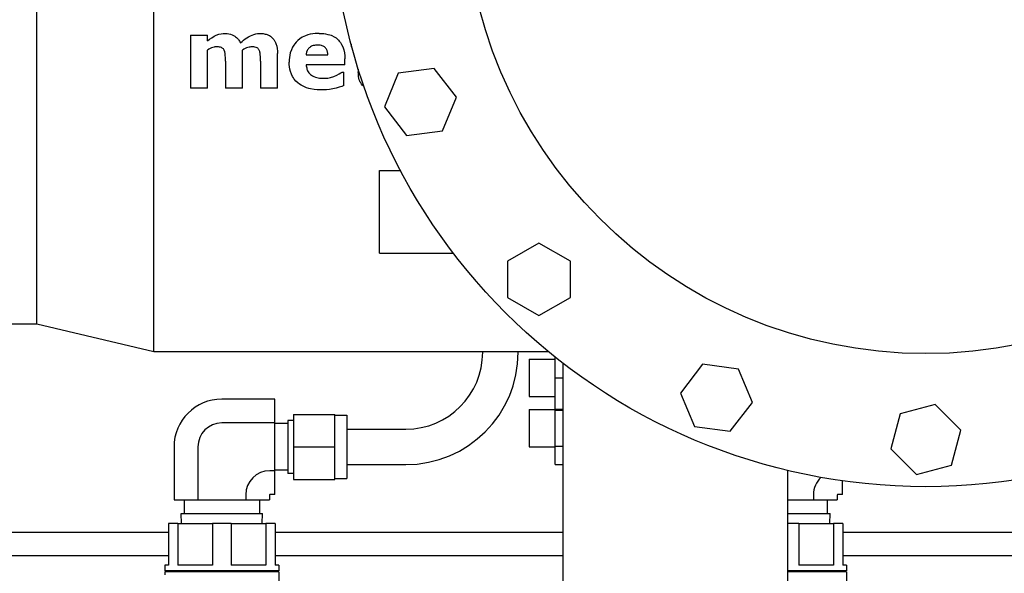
# Model space of a CAD drawing. Header units: inches. Extents: x 5 to 1128, y -85 to 748.
# Tile 109 of 256: x 210 to 220, y 194 to 200. Entities that reach past the tile are written whole.
import ezdxf

# ---------------------------------------------------------------- set-up
doc = ezdxf.new("R2010")
doc.units = ezdxf.units.IN
doc.header["$LTSCALE"] = 32
doc.header["$MEASUREMENT"] = 0
doc.layers.add('Visible (ANSI)', color=7, linetype='Continuous', lineweight=30)

msp = doc.modelspace()

# ---------------------------------------------------------------- linework, layer by layer
at = {"layer": 'Visible (ANSI)'}
for p, q in [((211.31937, 196.20785), (211.31937, 202.52585)), ((210.08137, 196.49935), (210.08137, 202.23435)), ((211.70467, 199.55198), (211.70467, 198.99185)), ((211.70467, 199.55198), (211.88505, 199.55198)), ((211.88505, 199.49324), (211.88505, 199.55198)), ((211.88505, 198.99185), (211.88505, 199.39459)), ((212.2553, 198.99185), (212.2553, 199.39459)), ((213.40404, 199.45652), (213.40404, 199.42856)), ((213.41148, 199.42856), (213.40404, 199.42856)), ((212.62556, 198.99185), (212.62556, 199.35869)), ((212.92876, 199.34312), (213.1572, 199.34312)), ((213.33758, 199.23869), (213.33758, 199.30188)), ((212.07492, 199.27577), (212.07492, 198.99185)), ((212.44518, 199.27577), (212.44518, 198.99185)), ((213.33758, 199.23869), (212.92935, 199.23869)), ((213.47999, 199.19222), (213.47999, 199.16303)), ((214.28274, 199.20044), (213.90266, 199.1504)), ((214.51611, 198.8963), (214.28274, 199.20044)), ((213.30821, 199.16274), (213.32809, 199.16274)), ((213.32809, 199.01915), (213.32809, 199.16274)), ((213.90266, 199.1504), (213.75595, 198.79622)), ((211.88505, 198.99185), (211.70467, 198.99185)), ((212.2553, 198.99185), (212.07492, 198.99185)), ((212.62556, 198.99185), (212.44518, 198.99185)), ((214.36941, 198.54212), (214.51611, 198.8963)), ((213.75595, 198.79622), (213.98933, 198.49208)), ((213.98933, 198.49208), (214.36941, 198.54212)), ((213.70226, 198.12067), (213.92577, 198.12067)), ((213.70226, 197.24567), (213.70226, 198.12067)), ((215.38926, 197.35403), (215.05726, 197.16235)), ((215.72126, 197.16235), (215.38926, 197.35403)), ((213.70226, 197.24567), (214.48607, 197.24567)), ((215.05726, 197.16235), (215.05726, 196.77899)), ((215.72126, 196.77899), (215.72126, 197.16235)), ((215.05726, 196.77899), (215.38926, 196.58731)), ((215.38926, 196.58731), (215.72126, 196.77899)), ((208.88737, 196.49935), (210.08137, 196.49935)), ((210.08137, 196.49935), (211.31937, 196.20785)), ((211.31937, 196.20785), (215.48721, 196.20785)), ((214.7946, 196.19867), (214.7946, 196.20785)), ((215.1696, 196.19867), (215.1696, 196.20785)), ((215.28537, 196.12585), (215.28537, 196.12579)), ((215.28537, 196.12585), (215.56137, 196.12585)), ((215.28537, 196.12579), (215.28537, 195.73179)), ((215.28537, 196.12579), (215.56137, 196.12579)), ((215.56137, 195.92879), (215.56137, 196.14779)), ((215.63976, 196.08629), (215.63976, 193.37067)), ((217.11815, 196.07162), (216.88477, 195.76748)), ((217.49823, 196.02158), (217.11815, 196.07162)), ((217.64493, 195.6674), (217.49823, 196.02158)), ((215.56137, 195.59679), (215.56137, 195.92879)), ((215.56137, 195.92879), (215.63976, 195.92879)), ((216.88477, 195.76748), (217.03148, 195.4133)), ((212.59726, 195.70385), (212.03723, 195.70385)), ((212.59726, 195.45126), (212.59726, 195.70385)), ((215.28537, 195.73179), (215.56137, 195.73179)), ((217.41156, 195.36326), (217.64493, 195.6674)), ((219.57648, 195.64766), (219.20619, 195.54844)), ((219.84756, 195.37659), (219.57648, 195.64766)), ((212.7941, 195.54267), (212.7941, 195.19867)), ((212.7941, 195.54267), (213.23112, 195.54267)), ((213.23112, 195.19867), (213.23112, 195.54267)), ((215.28537, 195.59396), (215.28537, 195.19996)), ((215.28537, 195.59396), (215.56137, 195.59396)), ((215.56137, 195.59679), (215.63976, 195.59679)), ((215.56137, 195.58864), (215.56137, 195.59679)), ((215.56137, 195.20528), (215.56137, 195.58864)), ((215.56137, 195.58864), (215.63976, 195.58864)), ((219.20619, 195.54844), (219.10697, 195.17814)), ((212.59726, 195.45126), (212.03723, 195.45126)), ((212.59726, 194.94608), (212.59726, 195.45126)), ((212.73505, 195.44617), (212.59726, 195.44617)), ((212.73505, 195.47927), (212.73505, 194.91807)), ((212.7941, 195.47927), (212.73505, 195.47927)), ((213.23112, 195.53267), (213.3571, 195.53267)), ((213.3571, 195.53267), (213.3571, 194.86467)), ((213.3571, 195.38617), (213.9821, 195.38617)), ((217.03148, 195.4133), (217.41156, 195.36326)), ((219.74834, 195.00629), (219.84756, 195.37659)), ((211.53192, 195.19854), (211.53192, 194.63867)), ((211.78451, 195.19854), (211.78451, 194.63867)), ((212.7941, 195.19867), (212.7941, 194.85467)), ((212.7941, 195.19867), (213.23112, 195.19867)), ((213.23112, 194.85467), (213.23112, 195.19867)), ((215.28537, 195.19996), (215.56137, 195.19996)), ((215.56137, 195.0136), (215.56137, 195.20528)), ((215.56137, 195.20528), (215.63976, 195.20528)), ((219.10697, 195.17814), (219.37804, 194.90707)), ((215.56137, 195.0136), (215.63976, 195.0136)), ((212.59726, 194.94608), (212.5432, 194.94608)), ((212.73505, 194.95117), (212.59726, 194.95117)), ((212.59726, 194.69349), (212.59726, 194.94608)), ((212.7941, 194.91807), (212.73505, 194.91807)), ((213.3571, 195.01117), (213.9821, 195.01117)), ((218.01476, 194.95031), (218.01476, 193.37067)), ((219.37804, 194.90707), (219.74834, 195.00629)), ((212.7941, 194.85467), (213.23112, 194.85467)), ((213.23112, 194.86467), (213.3571, 194.86467)), ((218.59726, 194.69349), (218.59726, 194.83962)), ((211.53192, 194.63867), (211.78451, 194.63867)), ((211.64076, 194.63867), (211.64076, 194.49567)), ((211.78451, 194.63867), (212.28982, 194.63867)), ((212.28982, 194.6927), (212.28982, 194.63867)), ((212.28982, 194.63867), (212.54241, 194.63867)), ((212.43376, 194.63867), (212.43376, 194.49567)), ((212.54241, 194.6927), (212.54241, 194.63867)), ((212.59726, 194.69349), (212.5432, 194.69349)), ((218.01476, 194.63867), (218.28982, 194.63867)), ((218.28982, 194.6927), (218.28982, 194.63867)), ((218.28982, 194.63867), (218.54241, 194.63867)), ((218.43376, 194.63867), (218.43376, 194.49567)), ((218.54241, 194.6927), (218.54241, 194.63867)), ((218.59726, 194.69349), (218.5432, 194.69349)), ((211.60804, 194.49567), (212.46649, 194.49567)), ((211.61138, 194.38867), (211.60804, 194.49567)), ((212.46314, 194.38867), (212.46649, 194.49567)), ((218.01476, 194.49567), (218.46649, 194.49567)), ((218.46314, 194.38867), (218.46649, 194.49567)), ((207.45687, 194.29617), (211.47476, 194.29617)), ((211.57272, 194.38867), (211.47476, 194.38867)), ((211.47476, 194.38867), (211.47476, 193.94667)), ((211.57272, 194.38867), (211.57272, 193.94667)), ((211.57272, 194.38867), (211.93931, 194.38867)), ((212.13522, 194.38867), (211.93931, 194.38867)), ((211.93931, 194.38867), (211.93931, 193.94667)), ((212.13522, 194.38867), (212.13522, 193.94667)), ((212.13522, 194.38867), (212.50181, 194.38867)), ((212.59976, 194.38867), (212.50181, 194.38867)), ((212.50181, 194.38867), (212.50181, 193.94667)), ((212.59976, 194.38867), (212.59976, 193.94667)), ((212.59976, 194.29617), (215.63976, 194.29617)), ((218.13522, 194.38867), (218.01476, 194.38867)), ((218.13522, 194.38867), (218.13522, 193.94667)), ((218.13522, 194.38867), (218.50181, 194.38867)), ((218.59976, 194.38867), (218.50181, 194.38867)), ((218.50181, 194.38867), (218.50181, 193.94667)), ((218.59976, 194.38867), (218.59976, 193.94667)), ((218.59976, 194.29617), (223.47476, 194.29617)), ((211.47476, 194.04617), (207.45687, 194.04617)), ((215.63976, 194.04617), (212.59976, 194.04617)), ((223.47476, 194.04617), (218.59976, 194.04617)), ((211.47476, 193.94667), (211.43626, 193.94667)), ((211.43626, 193.94667), (211.43626, 193.88667)), ((212.63826, 193.88667), (211.43626, 193.88667)), ((212.63826, 193.87667), (211.43626, 193.87667)), ((211.43626, 193.87667), (211.43626, 193.84667)), ((211.44226, 193.88667), (211.44226, 193.87667)), ((211.93931, 193.94667), (211.57272, 193.94667)), ((212.50181, 193.94667), (212.13522, 193.94667)), ((212.63826, 193.94667), (212.59976, 193.94667)), ((212.63226, 193.88667), (212.63226, 193.87667)), ((212.63826, 193.94667), (212.63826, 193.88667)), ((212.63826, 193.87667), (212.63826, 193.69167)), ((218.63826, 193.88667), (218.01476, 193.88667)), ((218.63826, 193.87667), (218.01476, 193.87667)), ((218.50181, 193.94667), (218.13522, 193.94667)), ((218.63826, 193.94667), (218.59976, 193.94667)), ((218.63226, 193.88667), (218.63226, 193.87667)), ((218.63826, 193.94667), (218.63826, 193.88667)), ((218.63826, 193.87667), (218.63826, 193.69167))]:
    msp.add_line(p, q, dxfattribs=at)
for radius in [6.281, 4.874]:
    msp.add_circle((219.47726, 201.05867), radius, dxfattribs=at)
for centre, radius, start, end in [((213.9821, 196.19867), 1.1875, 270, 0), ((213.9821, 196.19867), 0.8125, 270, 0), ((212.03723, 195.19854), 0.50531, 90, 180), ((212.03723, 195.19854), 0.25272, 90, 180), ((212.5432, 194.6927), 0.25338, 90, 180), ((218.5432, 194.6927), 0.25338, 133.56604, 180), ((212.5432, 194.6927), 0.000787, 90, 180), ((218.5432, 194.6927), 0.000787, 90, 180)]:
    msp.add_arc(centre, radius, start, end, dxfattribs=at)
for points, knots in [([(211.88505, 199.49324), (211.91331, 199.51486), (211.94804, 199.53857), (212.01838, 199.57022), (212.04761, 199.57032), (212.06884, 199.57097)], [-0.289273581, -0.289273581, -0.289273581, -0.289273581, -0.161880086, -0.161880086, 0, 0, 0, 0]), ([(212.06884, 199.57097), (212.0827, 199.5706), (212.10323, 199.5702), (212.15556, 199.55477), (212.1715, 199.54413), (212.19657, 199.52555), (212.20583, 199.51539), (212.22188, 199.49541), (212.22769, 199.48455), (212.23394, 199.47306)], [-0.271178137, -0.271178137, -0.271178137, -0.271178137, -0.218735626, -0.218735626, -0.164835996, -0.164835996, -0.099714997, -0.099714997, 0, 0, 0, 0]), ([(212.23394, 199.47306), (212.27829, 199.50971), (212.32594, 199.54362), (212.40464, 199.56983), (212.42532, 199.57041), (212.43954, 199.57097)], [-0.291156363, -0.291156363, -0.291156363, -0.291156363, -0.108443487, -0.108443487, 0, 0, 0, 0]), ([(212.43954, 199.57097), (212.45317, 199.57064), (212.46788, 199.57032), (212.49912, 199.56444), (212.51443, 199.56029), (212.54243, 199.54695), (212.5596, 199.53692), (212.58325, 199.51048), (212.58931, 199.50226), (212.59771, 199.48831), (212.60328, 199.47842), (212.6223, 199.4285), (212.62499, 199.39345), (212.62556, 199.35869)], [-2.2849783, -2.2849783, -2.2849783, -2.2849783, -1.55250173, -1.55250173, -1.01059416, -1.01059416, -0.55514542, -0.55514542, -0.37349842, -0.37349842, -0.26487778, -0.26487778, 0, 0, 0, 0]), ([(213.06508, 199.57097), (213.03728, 199.57031), (213.00936, 199.56983), (212.93279, 199.55261), (212.90596, 199.53994), (212.85103, 199.50934), (212.82529, 199.48282), (212.79533, 199.44447), (212.77409, 199.41323), (212.75237, 199.33287), (212.74965, 199.3001), (212.74897, 199.26732)], [0, 0, 0, 0, 0.21193165, 0.21193165, 0.44112256, 0.44112256, 0.90932543, 0.90932543, 1.27547927, 1.27547927, 1.52927855, 1.52927855, 1.52927855, 1.52927855]), ([(213.06508, 199.57097), (213.0853, 199.57064), (213.107, 199.57035), (213.17003, 199.55981), (213.19283, 199.55059), (213.23711, 199.53172), (213.25836, 199.51269), (213.27981, 199.49063), (213.30044, 199.46753), (213.3325, 199.38831), (213.33686, 199.34587), (213.33758, 199.30188)], [-1.19036496, -1.19036496, -1.19036496, -1.19036496, -1.12257742, -1.12257742, -1.03629765, -1.03629765, -0.65035581, -0.65035581, -0.33533872, -0.33533872, 0, 0, 0, 0]), ([(211.98251, 199.42856), (211.96986, 199.42806), (211.96035, 199.42791), (211.92517, 199.41647), (211.90525, 199.40606), (211.88505, 199.39459)], [-0.330129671, -0.330129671, -0.330129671, -0.330129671, -0.177013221, -0.177013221, 0, 0, 0, 0]), ([(212.06172, 199.3937), (212.05941, 199.39793), (212.05739, 199.4018), (212.05105, 199.40886), (212.04729, 199.41258), (212.03578, 199.41988), (212.02897, 199.42258), (212.00844, 199.42801), (211.99471, 199.42825), (211.98251, 199.42856)], [-0.258972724, -0.258972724, -0.258972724, -0.258972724, -0.183753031, -0.183753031, -0.140576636, -0.140576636, -0.092997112, -0.092997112, 0, 0, 0, 0]), ([(212.07492, 199.27577), (212.07483, 199.28943), (212.07489, 199.30295), (212.07325, 199.34855), (212.07173, 199.37155), (212.06172, 199.3937)], [-0.262048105, -0.262048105, -0.262048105, -0.262048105, -0.185203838, -0.185203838, 0, 0, 0, 0]), ([(212.35276, 199.42856), (212.34061, 199.42797), (212.32952, 199.42765), (212.29566, 199.41676), (212.2757, 199.40627), (212.2553, 199.39459)], [-0.33886434, -0.33886434, -0.33886434, -0.33886434, -0.179103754, -0.179103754, 0, 0, 0, 0]), ([(212.43257, 199.3937), (212.43065, 199.39733), (212.42892, 199.40071), (212.42345, 199.40766), (212.42035, 199.41067), (212.41428, 199.41533), (212.40856, 199.41929), (212.38293, 199.42807), (212.36602, 199.42824), (212.35276, 199.42856)], [-0.313196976, -0.313196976, -0.313196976, -0.313196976, -0.232687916, -0.232687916, -0.161372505, -0.161372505, -0.101082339, -0.101082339, 0, 0, 0, 0]), ([(212.44518, 199.27577), (212.44494, 199.31225), (212.44476, 199.3422), (212.43956, 199.37732), (212.43619, 199.38534), (212.43257, 199.3937)], [-0.166199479, -0.166199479, -0.166199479, -0.166199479, -0.069406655, -0.069406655, 0, 0, 0, 0]), ([(213.04906, 199.44755), (213.03531, 199.44717), (213.02184, 199.44699), (212.99062, 199.4377), (212.97836, 199.43239), (212.95724, 199.41651), (212.95009, 199.40865), (212.94325, 199.39695), (212.93713, 199.38647), (212.93028, 199.36048), (212.92954, 199.35086), (212.92876, 199.34312)], [-3.62743835, -3.62743835, -3.62743835, -3.62743835, -2.03062276, -2.03062276, -0.9766885, -0.9766885, -0.1405177, -0.1405177, -0.05931898, -0.05931898, 0, 0, 0, 0]), ([(213.1572, 199.34312), (213.15666, 199.35231), (213.15621, 199.36298), (213.15123, 199.38545), (213.1475, 199.3957), (213.1356, 199.41632), (213.12839, 199.42312), (213.11278, 199.435), (213.10302, 199.43958), (213.07368, 199.44712), (213.05816, 199.44735), (213.04906, 199.44755)], [-0.21784982, -0.21784982, -0.21784982, -0.21784982, -0.184757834, -0.184757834, -0.156083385, -0.156083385, -0.120956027, -0.120956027, -0.069346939, -0.069346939, 0, 0, 0, 0]), ([(213.09534, 198.97286), (213.06701, 198.97332), (213.02586, 198.97384), (212.95254, 198.98974), (212.91386, 198.99997), (212.85575, 199.03453), (212.82704, 199.05466), (212.79356, 199.09922), (212.77475, 199.12607), (212.75238, 199.20138), (212.74959, 199.23462), (212.74897, 199.26732)], [-7.37484643, -7.37484643, -7.37484643, -7.37484643, -3.39409353, -3.39409353, -1.52791897, -1.52791897, -0.55740353, -0.55740353, -0.2492982, -0.2492982, 0, 0, 0, 0]), ([(212.92935, 199.23869), (212.93047, 199.22442), (212.93236, 199.20957), (212.94048, 199.18429), (212.94644, 199.1697), (212.96647, 199.14311), (212.9788, 199.13161), (213.01594, 199.10986), (213.03908, 199.10425), (213.07777, 199.09689), (213.09474, 199.09663), (213.11463, 199.09628)], [-0.52224725, -0.52224725, -0.52224725, -0.52224725, -0.402487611, -0.402487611, -0.319724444, -0.319724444, -0.248561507, -0.248561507, -0.151590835, -0.151590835, 0, 0, 0, 0]), ([(213.11463, 199.09628), (213.13799, 199.0969), (213.17089, 199.09714), (213.26874, 199.13414), (213.29657, 199.1542), (213.30821, 199.16274)], [-0.220553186, -0.220553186, -0.220553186, -0.220553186, -0.110044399, -0.110044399, 0, 0, 0, 0]), ([(213.53994, 199.00948), (213.53928, 199.00995), (213.53863, 199.01042), (213.52802, 199.01822), (213.51629, 199.0289), (213.50005, 199.05599), (213.49148, 199.07253), (213.48187, 199.11917), (213.48025, 199.14045), (213.47999, 199.16303)], [-0.900310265, -0.900310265, -0.900310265, -0.900310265, -0.870483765, -0.870483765, -0.407456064, -0.407456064, -0.172487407, -0.172487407, 0, 0, 0, 0]), ([(213.32809, 199.01915), (213.30465, 199.00991), (213.2596, 198.99276), (213.16415, 198.97383), (213.12056, 198.97326), (213.09534, 198.97286)], [-0.385921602, -0.385921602, -0.385921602, -0.385921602, -0.192190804, -0.192190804, 0, 0, 0, 0])]:
    msp.add_open_spline(points, degree=3, knots=knots, dxfattribs=at)

doc.saveas('drawing.dxf')
